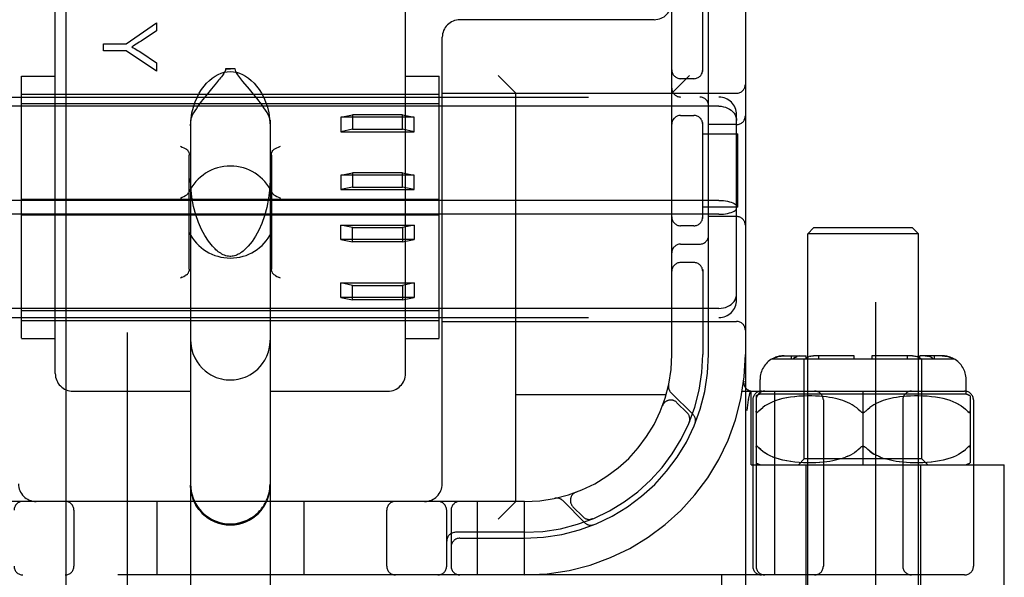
# Model space of a CAD drawing. Header units: inches. Extents: x 0 to 262, y 0 to 169.
# Tile 29 of 83: x 80.548 to 82.221, y 85.445 to 86.393. Entities that reach past the tile are written whole.
import ezdxf

# ---------------------------------------------------------------- set-up
doc = ezdxf.new("R2010")
doc.units = ezdxf.units.IN
doc.header["$LTSCALE"] = 14.384615
doc.header["$MEASUREMENT"] = 0
doc.linetypes.add('HIDDEN', pattern=[0.2, 0.1, -0.1])
doc.layers.add('DEFAULT_2', color=8, linetype='HIDDEN')
doc.layers.add('MAIN_RH_DOOR_ASSEMBLY', color=7, linetype='CONTINUOUS')

msp = doc.modelspace()

# ---------------------------------------------------------------- linework, layer by layer
at = {"layer": 'DEFAULT_2', "color": 8, "linetype": 'HIDDEN'}
for p, q in [((82.0024, 117.5589), (82.0024, 56.5889)), ((80.6564, 83.9817), (80.6564, 89.4822)), ((81.1564, 83.9817), (81.1564, 89.4822)), ((81.7814, 89.4489), (81.7814, 84.4489)), ((81.6564, 85.8239), (81.6564, 88.0739)), ((80.6089, 85.7915), (80.6089, 86.4735)), ((81.2039, 85.7915), (81.2039, 86.4735)), ((81.7089, 86.3047), (81.7089, 86.4339)), ((81.7189, 85.8239), (81.7189, 86.4339)), ((81.6264, 86.3929), (81.2964, 86.3929)), ((80.7293, 86.3518), (80.7811, 86.3877)), ((80.7811, 86.3739), (80.7547, 86.3564)), ((80.7811, 86.3877), (80.7811, 86.3739)), ((81.2664, 85.6039), (81.2664, 86.3629)), ((80.6911, 86.3399), (80.6911, 86.3518)), ((80.6911, 86.3518), (80.7293, 86.3518)), ((80.7293, 86.3399), (80.6911, 86.3399)), ((80.7811, 86.3052), (80.7293, 86.3399)), ((80.754, 86.3375), (80.7811, 86.3197)), ((80.7811, 86.3197), (80.7811, 86.3052)), ((80.9146, 86.3091), (80.8982, 86.3091)), ((80.5514, 85.8512), (80.5514, 86.2966)), ((80.5514, 86.2966), (80.6089, 86.2966)), ((80.8865, 86.2898), (80.8827, 86.2854)), ((81.2039, 86.2966), (81.2614, 86.2966)), ((81.2614, 85.8512), (81.2614, 86.2966)), ((81.3914, 86.2679), (81.3614, 86.2979)), ((81.6564, 86.2679), (81.6864, 86.2979)), ((81.6939, 86.2926), (81.6714, 86.2926)), ((80.8744, 86.2755), (80.8697, 86.2698)), ((80.8827, 86.2854), (80.8744, 86.2755)), ((80.9387, 86.275), (80.9278, 86.288)), ((80.0764, 86.2614), (81.7364, 86.2614)), ((80.5514, 86.2664), (81.2614, 86.2664)), ((81.2664, 86.2679), (81.7664, 86.2679)), ((81.3914, 85.5739), (81.3914, 86.2679)), ((81.7364, 86.2457), (80.0764, 86.2457)), ((81.2614, 86.2498), (80.5514, 86.2498)), ((81.0939, 86.2271), (81.1139, 86.2311)), ((81.0939, 86.2271), (81.0939, 86.2025)), ((81.2189, 86.2271), (81.0939, 86.2271)), ((81.1139, 86.2311), (81.1139, 86.2065)), ((81.1989, 86.2311), (81.1139, 86.2311)), ((81.1989, 86.2065), (81.1989, 86.2311)), ((81.1989, 86.2311), (81.2189, 86.2271)), ((81.2189, 86.2025), (81.2189, 86.2271)), ((81.6714, 86.2301), (81.6939, 86.2301)), ((81.7664, 85.9165), (81.7664, 86.2313)), ((80.8389, 86.2218), (80.8389, 85.1123)), ((80.9739, 86.2218), (80.9739, 85.1123)), ((81.1139, 86.2065), (81.0939, 86.2025)), ((81.1139, 86.2065), (81.1989, 86.2065)), ((81.2189, 86.2025), (81.1989, 86.2065)), ((81.7089, 86.0547), (81.7089, 86.2181)), ((81.7664, 86.2145), (81.7189, 86.2145)), ((81.0939, 86.2025), (81.2189, 86.2025)), ((81.7089, 86.1989), (81.7684, 86.1989)), ((81.7684, 86.0739), (81.7684, 86.1989)), ((80.8364, 85.9689), (80.8364, 86.1626)), ((80.9764, 86.1626), (80.9764, 85.9689)), ((81.0939, 86.1288), (81.1139, 86.1328)), ((81.0939, 86.1288), (81.0939, 86.1042)), ((81.2189, 86.1288), (81.0939, 86.1288)), ((81.1139, 86.1328), (81.1139, 86.1082)), ((81.1989, 86.1328), (81.1139, 86.1328)), ((81.1989, 86.1082), (81.1989, 86.1328)), ((81.1989, 86.1328), (81.2189, 86.1288)), ((81.2189, 86.1042), (81.2189, 86.1288)), ((81.1139, 86.1082), (81.0939, 86.1042)), ((81.1139, 86.1082), (81.1989, 86.1082)), ((81.2189, 86.1042), (81.1989, 86.1082)), ((81.0939, 86.1042), (81.2189, 86.1042)), ((81.7364, 86.0856), (80.0764, 86.0856)), ((81.2614, 86.0873), (80.5514, 86.0873)), ((81.7684, 86.0739), (81.7089, 86.0739)), ((81.7364, 86.0622), (80.0764, 86.0622)), ((81.2614, 86.0605), (80.5514, 86.0605)), ((81.7664, 86.0583), (81.7189, 86.0583)), ((81.0939, 86.019), (81.0939, 86.0436)), ((81.0939, 86.0436), (81.2189, 86.0436)), ((81.1139, 86.0395), (81.0939, 86.0436)), ((81.1139, 86.015), (81.1139, 86.0395)), ((81.1139, 86.0395), (81.1989, 86.0395)), ((81.2189, 86.0436), (81.1989, 86.0395)), ((81.1989, 86.0395), (81.1989, 86.015)), ((81.2189, 86.0436), (81.2189, 86.019)), ((81.6939, 86.0426), (81.6714, 86.0426)), ((81.8974, 86.0389), (81.8874, 86.0289)), ((82.0654, 86.0389), (81.8974, 86.0389)), ((82.0654, 86.0389), (82.0754, 86.0289)), ((82.0754, 86.0289), (81.8874, 86.0289)), ((81.8874, 85.1921), (81.8874, 86.0289)), ((82.0754, 85.1921), (82.0754, 86.0289)), ((81.2189, 86.019), (81.0939, 86.019)), ((81.0939, 86.019), (81.1139, 86.015)), ((81.1989, 86.015), (81.1139, 86.015)), ((81.1989, 86.015), (81.2189, 86.019)), ((81.6714, 86.0114), (81.7039, 86.0114)), ((81.6939, 85.9801), (81.6714, 85.9801)), ((80.8243, 85.9551), (80.8214, 85.9536)), ((80.832, 85.959), (80.8297, 85.9578)), ((80.983, 85.9578), (80.9808, 85.959)), ((80.9914, 85.9536), (80.9884, 85.9551)), ((81.7089, 85.9681), (81.7089, 85.8239)), ((81.0939, 85.9207), (81.0939, 85.9453)), ((81.0939, 85.9453), (81.2189, 85.9453)), ((81.1139, 85.9412), (81.0939, 85.9453)), ((81.1139, 85.9167), (81.1139, 85.9412)), ((81.1139, 85.9412), (81.1989, 85.9412)), ((81.2189, 85.9453), (81.1989, 85.9412)), ((81.1989, 85.9412), (81.1989, 85.9167)), ((81.2189, 85.9453), (81.2189, 85.9207)), ((81.2189, 85.9207), (81.0939, 85.9207)), ((81.0939, 85.9207), (81.1139, 85.9167)), ((81.1989, 85.9167), (81.1139, 85.9167)), ((81.1989, 85.9167), (81.2189, 85.9207)), ((81.7364, 85.902), (80.0764, 85.902)), ((81.2614, 85.898), (80.5514, 85.898)), ((80.0764, 85.8864), (81.7364, 85.8864)), ((80.5514, 85.8814), (81.2614, 85.8814)), ((81.2664, 85.8799), (81.7664, 85.8799)), ((80.5514, 85.8511), (80.6089, 85.8511)), ((81.2039, 85.8511), (81.2614, 85.8511)), ((81.8472, 85.8214), (81.8848, 85.8214)), ((81.8598, 85.8164), (81.8598, 85.8214)), ((81.8741, 85.8213), (81.8759, 85.8214)), ((81.8848, 85.8164), (81.8848, 85.8214)), ((81.9664, 85.8214), (81.8971, 85.8214)), ((81.906, 85.8164), (81.906, 85.8214)), ((81.9664, 85.8164), (81.9664, 85.8214)), ((82.0656, 85.8214), (81.9964, 85.8214)), ((81.9964, 85.8214), (81.9964, 85.8164)), ((82.0567, 85.8164), (82.0567, 85.8214)), ((82.1155, 85.8214), (82.0779, 85.8214)), ((82.0779, 85.8164), (82.0779, 85.8214)), ((82.1029, 85.8164), (82.1029, 85.8214)), ((81.827, 85.8164), (82.1357, 85.8164)), ((81.8621, 85.8164), (81.8636, 85.8175)), ((81.8653, 85.8185), (81.8636, 85.8175)), ((81.8814, 85.6464), (81.8814, 85.8164)), ((82.0814, 85.6464), (82.0814, 85.8164)), ((81.7786, 85.7782), (81.7786, 85.7782)), ((81.8064, 85.7564), (81.8064, 85.7814)), ((82.1564, 85.7564), (82.1564, 85.7814)), ((80.6389, 85.7614), (80.8389, 85.7614)), ((80.9739, 85.7614), (81.1739, 85.7614)), ((81.6466, 85.7549), (81.3914, 85.7549)), ((81.6925, 85.7216), (81.6549, 85.7592)), ((81.7761, 85.7614), (82.1539, 85.7614)), ((81.7867, 85.7473), (81.79, 85.7618)), ((81.7914, 85.6364), (81.7914, 85.7614)), ((82.1564, 85.7564), (81.8064, 85.7564)), ((81.8315, 85.4489), (81.8315, 85.7614)), ((81.9814, 85.6364), (81.9814, 85.7614)), ((81.6826, 85.7245), (81.6652, 85.7418)), ((81.7867, 85.7473), (81.7866, 85.7468)), ((81.7939, 85.7464), (81.7939, 85.4639)), ((81.7995, 85.7533), (81.7995, 85.4639)), ((81.8189, 85.7389), (81.8147, 85.7363)), ((81.8234, 85.7412), (81.8188, 85.7388)), ((81.8283, 85.7434), (81.8233, 85.7412)), ((81.8336, 85.7454), (81.8282, 85.7434)), ((81.8392, 85.7471), (81.8334, 85.7453)), ((81.8452, 85.7487), (81.839, 85.7471)), ((81.8516, 85.75), (81.845, 85.7487)), ((81.8583, 85.7511), (81.8514, 85.75)), ((81.8654, 85.752), (81.8581, 85.7511)), ((81.8726, 85.7527), (81.8651, 85.752)), ((81.8799, 85.7531), (81.8724, 85.7526)), ((81.8871, 85.7533), (81.8797, 85.7531)), ((81.8941, 85.7533), (81.8869, 85.7533)), ((81.9009, 85.7531), (81.8939, 85.7533)), ((81.9073, 85.7527), (81.9007, 85.7531)), ((81.9134, 85.7522), (81.9072, 85.7527)), ((81.9192, 85.7516), (81.9133, 85.7522)), ((81.9139, 85.7464), (81.9139, 85.4639)), ((81.9246, 85.7508), (81.9191, 85.7516)), ((81.9297, 85.75), (81.9245, 85.7508)), ((81.9344, 85.749), (81.9296, 85.75)), ((81.9389, 85.7479), (81.9343, 85.749)), ((81.9431, 85.7467), (81.9388, 85.7479)), ((81.9472, 85.7454), (81.9431, 85.7467)), ((81.9512, 85.7439), (81.9472, 85.7454)), ((81.9552, 85.7423), (81.9512, 85.7439)), ((81.959, 85.7404), (81.9551, 85.7423)), ((81.9628, 85.7384), (81.959, 85.7405)), ((81.9665, 85.7361), (81.9628, 85.7384)), ((81.9999, 85.7384), (81.9962, 85.7361)), ((82.0037, 85.7405), (81.9999, 85.7384)), ((82.0076, 85.7423), (82.0037, 85.7404)), ((82.0115, 85.7439), (82.0076, 85.7423)), ((82.0155, 85.7454), (82.0115, 85.7439)), ((82.0196, 85.7467), (82.0155, 85.7454)), ((82.0239, 85.7479), (82.0196, 85.7467)), ((82.0284, 85.749), (82.0238, 85.7479)), ((82.0331, 85.75), (82.0283, 85.749)), ((82.0382, 85.7508), (82.0331, 85.75)), ((82.0436, 85.7516), (82.0381, 85.7508)), ((82.0494, 85.7522), (82.0435, 85.7516)), ((82.0489, 85.7464), (82.0489, 85.4639)), ((82.0555, 85.7527), (82.0493, 85.7522)), ((82.062, 85.7531), (82.0554, 85.7527)), ((82.0688, 85.7533), (82.0619, 85.7531)), ((82.0759, 85.7533), (82.0686, 85.7533)), ((82.0831, 85.7531), (82.0757, 85.7533)), ((82.0904, 85.7526), (82.0829, 85.7531)), ((82.0976, 85.752), (82.0901, 85.7527)), ((82.1046, 85.7511), (82.0974, 85.752)), ((82.1113, 85.75), (82.1044, 85.7511)), ((82.1177, 85.7487), (82.1111, 85.75)), ((82.1237, 85.7471), (82.1175, 85.7487)), ((82.1293, 85.7453), (82.1235, 85.7471)), ((82.1345, 85.7434), (82.1292, 85.7454)), ((82.1394, 85.7412), (82.1344, 85.7434)), ((82.1439, 85.7388), (82.1393, 85.7412)), ((82.148, 85.7363), (82.1438, 85.7389)), ((82.1632, 85.7533), (82.1632, 85.6395)), ((82.1689, 85.7464), (82.1689, 85.4639)), ((81.6406, 85.7365), (81.6407, 85.7368)), ((81.6408, 85.7371), (81.6407, 85.7368)), ((81.8039, 85.7271), (81.8045, 85.7277)), ((81.8147, 85.7363), (81.8109, 85.7336)), ((81.9769, 85.7271), (81.9764, 85.7277)), ((81.9858, 85.7271), (81.9864, 85.7277)), ((81.9895, 85.7308), (81.9864, 85.7277)), ((81.9894, 85.7308), (81.9927, 85.7335)), ((81.9963, 85.7361), (81.9927, 85.7335)), ((82.1582, 85.7277), (82.1552, 85.7307)), ((81.6859, 85.7083), (81.6865, 85.7097)), ((81.8022, 85.6672), (81.8027, 85.6668)), ((81.8075, 85.6621), (81.8045, 85.6651)), ((81.8189, 85.6539), (81.8147, 85.6565)), ((81.8235, 85.6515), (81.8189, 85.6539)), ((81.9764, 85.6651), (81.9769, 85.6656)), ((81.9775, 85.6662), (81.9769, 85.6656)), ((81.9775, 85.6662), (81.9782, 85.6666)), ((81.9788, 85.667), (81.9782, 85.6666)), ((81.9814, 85.6677), (81.9807, 85.6676)), ((81.982, 85.6676), (81.9814, 85.6677)), ((81.9846, 85.6666), (81.9839, 85.667)), ((81.9864, 85.6651), (81.9858, 85.6656)), ((82.1438, 85.6539), (82.1393, 85.6515)), ((82.148, 85.6565), (82.1438, 85.6539)), ((82.1518, 85.6592), (82.148, 85.6565)), ((82.1594, 85.6663), (82.16, 85.6668)), ((81.8284, 85.6494), (81.8234, 85.6516)), ((81.8336, 85.6474), (81.8283, 85.6494)), ((81.8393, 85.6456), (81.8335, 85.6474)), ((81.8453, 85.6441), (81.8391, 85.6457)), ((81.8517, 85.6427), (81.8451, 85.6441)), ((81.8585, 85.6416), (81.8515, 85.6428)), ((81.8656, 85.6408), (81.8583, 85.6417)), ((81.8728, 85.6401), (81.8653, 85.6408)), ((81.8714, 85.6364), (81.8814, 85.6464)), ((81.8802, 85.6397), (81.8726, 85.6401)), ((81.8874, 85.6395), (81.88, 85.6397)), ((82.0814, 85.6464), (81.8814, 85.6464)), ((81.8945, 85.6395), (81.8872, 85.6395)), ((81.9013, 85.6397), (81.8943, 85.6395)), ((81.9078, 85.6401), (81.9011, 85.6397)), ((81.9139, 85.6406), (81.9076, 85.6401)), ((81.9197, 85.6413), (81.9138, 85.6406)), ((81.9251, 85.642), (81.9196, 85.6413)), ((81.9301, 85.6429), (81.925, 85.642)), ((81.9348, 85.6439), (81.93, 85.6429)), ((81.9393, 85.645), (81.9348, 85.6439)), ((81.9435, 85.6462), (81.9392, 85.645)), ((81.9475, 85.6475), (81.9435, 85.6462)), ((81.9475, 85.6475), (81.9515, 85.649)), ((81.9554, 85.6506), (81.9515, 85.649)), ((82.0235, 85.645), (82.0192, 85.6462)), ((82.028, 85.6439), (82.0235, 85.645)), ((82.0327, 85.6429), (82.0279, 85.6439)), ((82.0378, 85.642), (82.0326, 85.6429)), ((82.0432, 85.6413), (82.0377, 85.642)), ((82.0489, 85.6406), (82.043, 85.6413)), ((82.0551, 85.6401), (82.0488, 85.6406)), ((82.0616, 85.6397), (82.0549, 85.6401)), ((82.0684, 85.6395), (82.0614, 85.6397)), ((82.0755, 85.6395), (82.0682, 85.6395)), ((82.0828, 85.6397), (82.0753, 85.6395)), ((82.0914, 85.6364), (82.0814, 85.6464)), ((82.0901, 85.6401), (82.0825, 85.6397)), ((82.0974, 85.6408), (82.0899, 85.6401)), ((82.1044, 85.6417), (82.0972, 85.6408)), ((82.1112, 85.6428), (82.1042, 85.6416)), ((82.1176, 85.6441), (82.111, 85.6427)), ((82.1236, 85.6457), (82.1174, 85.6441)), ((82.1292, 85.6474), (82.1234, 85.6456)), ((82.1345, 85.6494), (82.1291, 85.6474)), ((82.1393, 85.6516), (82.1344, 85.6494)), ((81.7914, 85.6364), (82.2214, 85.6364)), ((81.8839, 85.6364), (81.8839, 85.1939)), ((82.0789, 85.6364), (82.0789, 85.1939)), ((82.2214, 85.3869), (82.2214, 85.6364)), ((81.4935, 85.5896), (81.4932, 85.5895)), ((81.4934, 85.5895), (81.4938, 85.5897)), ((81.4064, 85.5739), (80.4064, 85.5739)), ((80.7814, 85.5739), (80.7814, 85.4489)), ((81.0314, 85.5739), (81.0314, 85.4489)), ((81.3264, 85.4489), (81.3264, 85.5739)), ((81.3914, 85.5739), (81.3614, 85.5439)), ((81.4064, 85.4489), (81.4064, 85.5739)), ((81.4711, 85.5753), (81.5087, 85.5377)), ((80.6407, 85.5589), (80.6407, 85.4639)), ((81.172, 85.4639), (81.172, 85.5589)), ((81.2739, 85.4639), (81.2739, 85.5589)), ((81.2814, 85.5589), (81.2814, 85.4639)), ((81.4884, 85.565), (81.5058, 85.5477)), ((81.5206, 85.5438), (81.5219, 85.5443)), ((81.5219, 85.5443), (81.5219, 85.5444)), ((81.5219, 85.5443), (81.5219, 85.5443)), ((81.4064, 85.5214), (81.2889, 85.5214)), ((81.2964, 85.5114), (81.4064, 85.5114)), ((82.1539, 85.4489), (79.6589, 85.4489)), ((81.7414, 85.3869), (81.7414, 85.4489))]:
    msp.add_line(p, q, dxfattribs=at)
for points in [[(80.7547, 86.3564), (80.7517, 86.3545), (80.7489, 86.3527), (80.7462, 86.351), (80.7436, 86.3495), (80.7411, 86.348), (80.7388, 86.3466)], [(80.7388, 86.3466), (80.7414, 86.3452), (80.7439, 86.3437), (80.7465, 86.3422), (80.749, 86.3406), (80.7515, 86.3391), (80.754, 86.3375)], [(80.8982, 86.3091), (80.8979, 86.3072), (80.8974, 86.3053), (80.8965, 86.3034), (80.8954, 86.3016), (80.8942, 86.2997), (80.8928, 86.2979), (80.8914, 86.2959), (80.8898, 86.294), (80.8882, 86.292), (80.8865, 86.2898)], [(80.8982, 86.3091), (80.9002, 86.3092), (80.9022, 86.3092), (80.9043, 86.3092), (80.9064, 86.3093)], [(80.9146, 86.3091), (80.9125, 86.3092), (80.9105, 86.3092), (80.9084, 86.3092), (80.9064, 86.3093)], [(80.9278, 86.288), (80.9259, 86.2903), (80.924, 86.2926), (80.9223, 86.2947), (80.9206, 86.2969), (80.9191, 86.2989), (80.9177, 86.3009), (80.9165, 86.3029), (80.9155, 86.3049), (80.9149, 86.307), (80.9146, 86.3091)], [(80.8389, 86.2125), (80.8396, 86.2241), (80.8411, 86.2347), (80.8435, 86.2443), (80.8464, 86.253), (80.8498, 86.2608), (80.8535, 86.2679), (80.8574, 86.2742), (80.8617, 86.28), (80.8661, 86.2851), (80.8707, 86.2896), (80.8755, 86.2935), (80.8805, 86.2969), (80.8856, 86.2997), (80.8908, 86.3018), (80.896, 86.3034), (80.9012, 86.3043), (80.9064, 86.3046), (80.9115, 86.3043), (80.9167, 86.3034), (80.9219, 86.3018), (80.9271, 86.2997), (80.9322, 86.2969), (80.9372, 86.2935), (80.942, 86.2896), (80.9466, 86.2851), (80.951, 86.28), (80.9553, 86.2742), (80.9592, 86.2679), (80.963, 86.2608), (80.9663, 86.253), (80.9693, 86.2443), (80.9716, 86.2347), (80.9731, 86.2241), (80.9739, 86.2125)], [(80.9739, 86.2218), (80.9735, 86.2244), (80.9725, 86.2275), (80.9708, 86.2311), (80.9687, 86.235), (80.9662, 86.2391), (80.9634, 86.2432), (80.9605, 86.2473), (80.9576, 86.2514), (80.9547, 86.2552), (80.9518, 86.2589), (80.949, 86.2624), (80.9463, 86.2658), (80.9437, 86.269), (80.9387, 86.275)], [(80.8697, 86.2698), (80.8673, 86.2669), (80.8647, 86.2637), (80.8622, 86.2605), (80.8595, 86.2571), (80.8568, 86.2536), (80.8541, 86.2499), (80.8513, 86.2461), (80.8486, 86.2421), (80.846, 86.2382), (80.8437, 86.2344), (80.8417, 86.2306), (80.8402, 86.2272), (80.8392, 86.2243), (80.8389, 86.2218)], [(81.7364, 86.2457), (81.7402, 86.2456), (81.744, 86.245), (81.7476, 86.244), (81.7511, 86.2426), (81.7544, 86.2409), (81.7573, 86.2388), (81.76, 86.2365), (81.7622, 86.2338), (81.764, 86.2309), (81.7653, 86.2278), (81.7661, 86.2246), (81.7664, 86.2213)], [(80.8214, 86.1779), (80.8244, 86.1764), (80.8272, 86.175), (80.8298, 86.1737), (80.832, 86.1725)], [(80.832, 86.1725), (80.8333, 86.1715), (80.8344, 86.1702), (80.8353, 86.1687), (80.8359, 86.1669), (80.8362, 86.1648), (80.8364, 86.1626)], [(80.9764, 86.1626), (80.9765, 86.1648), (80.9768, 86.1669), (80.9774, 86.1687), (80.9783, 86.1703), (80.9794, 86.1715), (80.9808, 86.1725)], [(80.9808, 86.1725), (80.983, 86.1737), (80.9855, 86.175), (80.9884, 86.1764), (80.9914, 86.1779)], [(80.8804, 86.0031), (80.8758, 86.0079), (80.8691, 86.0163), (80.8629, 86.0258), (80.8572, 86.0364), (80.8522, 86.0481), (80.8478, 86.061), (80.844, 86.0755), (80.8411, 86.0914), (80.8393, 86.1085), (80.8389, 86.123)], [(80.9739, 86.123), (80.9733, 86.1074), (80.9714, 86.0895), (80.9683, 86.0736), (80.9645, 86.0593), (80.9599, 86.0465), (80.9548, 86.035), (80.9492, 86.0247), (80.9432, 86.0157), (80.9368, 86.0077), (80.9323, 86.0031)], [(80.8214, 86.0893), (80.8244, 86.0909), (80.8274, 86.0924), (80.8301, 86.0938), (80.8324, 86.0953), (80.8342, 86.097), (80.8355, 86.0989)], [(80.9772, 86.0989), (80.9785, 86.097), (80.9803, 86.0953), (80.9826, 86.0938), (80.9854, 86.0924), (80.9883, 86.0909), (80.9914, 86.0893)], [(81.7364, 86.0856), (81.7402, 86.0855), (81.744, 86.0853), (81.7476, 86.0848), (81.7511, 86.0843), (81.7544, 86.0835), (81.7573, 86.0827), (81.76, 86.0817), (81.7622, 86.0806), (81.764, 86.0794), (81.7653, 86.0782), (81.7661, 86.0769), (81.7664, 86.0756)], [(81.7364, 86.0622), (81.7402, 86.0623), (81.744, 86.0625), (81.7476, 86.063), (81.7511, 86.0635), (81.7544, 86.0643), (81.7573, 86.0651), (81.76, 86.0661), (81.7622, 86.0672), (81.764, 86.0684), (81.7653, 86.0696), (81.7661, 86.0709), (81.7664, 86.0722)], [(80.9064, 85.9904), (80.9056, 85.9904), (80.9032, 85.9906), (80.9008, 85.9911), (80.8985, 85.9917), (80.8963, 85.9925), (80.8942, 85.9934), (80.892, 85.9945), (80.89, 85.9957), (80.8879, 85.997), (80.8859, 85.9985), (80.8839, 86), (80.8819, 86.0017), (80.8804, 86.0031)], [(80.9323, 86.0031), (80.9301, 86.0011), (80.9279, 85.9993), (80.9258, 85.9977), (80.9238, 85.9963), (80.9218, 85.9951), (80.9198, 85.994), (80.9178, 85.993), (80.9157, 85.9922), (80.9136, 85.9915), (80.9114, 85.991), (80.9092, 85.9906), (80.907, 85.9904), (80.9064, 85.9904)], [(80.8244, 85.9551), (80.8272, 85.9565), (80.8298, 85.9578)], [(80.832, 85.959), (80.8333, 85.96), (80.8344, 85.9613), (80.8353, 85.9628), (80.8359, 85.9646)], [(80.8364, 85.9689), (80.8362, 85.9667), (80.8359, 85.9646)], [(80.9768, 85.9646), (80.9765, 85.9667), (80.9764, 85.9689)], [(80.9768, 85.9646), (80.9774, 85.9628), (80.9783, 85.9612), (80.9794, 85.96), (80.9808, 85.959)], [(80.983, 85.9578), (80.9855, 85.9565), (80.9884, 85.9551)], [(81.7364, 85.902), (81.7402, 85.9022), (81.744, 85.9028), (81.7476, 85.9038), (81.7511, 85.9052), (81.7544, 85.9069), (81.7573, 85.9089), (81.76, 85.9113), (81.7622, 85.914), (81.764, 85.9169), (81.7653, 85.92), (81.7661, 85.9232), (81.7664, 85.9265)], [(80.8389, 85.848), (80.839, 85.843), (80.8403, 85.8341), (80.8427, 85.8256), (80.846, 85.8179), (80.8498, 85.8111), (80.8541, 85.8053), (80.8587, 85.8002), (80.8635, 85.7959), (80.8683, 85.7923), (80.8731, 85.7893), (80.8778, 85.7868), (80.8825, 85.7848), (80.887, 85.7833), (80.8912, 85.7822), (80.8952, 85.7814), (80.899, 85.7809), (80.9027, 85.7806), (80.9064, 85.7805)], [(80.9064, 85.7805), (80.9098, 85.7806), (80.9131, 85.7808), (80.9164, 85.7812), (80.9199, 85.7819), (80.9235, 85.7827), (80.9273, 85.7838), (80.9313, 85.7853), (80.9355, 85.7871), (80.9397, 85.7893), (80.9441, 85.792), (80.9485, 85.7952), (80.9528, 85.799), (80.957, 85.8034), (80.961, 85.8084), (80.9648, 85.8143), (80.9682, 85.8209), (80.9709, 85.8282), (80.9728, 85.8361), (80.9738, 85.8444), (80.9739, 85.848)], [(81.8472, 85.8214), (81.8452, 85.8214), (81.8432, 85.8212), (81.8412, 85.821), (81.8391, 85.8206), (81.8371, 85.8201), (81.8351, 85.8196), (81.8332, 85.8189), (81.8313, 85.8181), (81.8295, 85.8173), (81.8277, 85.8164)], [(81.8277, 85.8164), (81.8299, 85.8175), (81.8322, 85.8185), (81.8346, 85.8194), (81.8371, 85.8201), (81.8397, 85.8207), (81.8422, 85.8211), (81.8447, 85.8213), (81.8472, 85.8214)], [(81.8741, 85.8213), (81.8724, 85.8211), (81.8706, 85.8207), (81.8688, 85.8201)], [(81.8914, 85.8206), (81.8929, 85.821), (81.8943, 85.8212), (81.8957, 85.8214), (81.8971, 85.8214)], [(82.0656, 85.8214), (82.0674, 85.8213), (82.0691, 85.8211), (82.0709, 85.8207), (82.0728, 85.8201)], [(82.0868, 85.8214), (82.0882, 85.8214), (82.0896, 85.8212), (82.0911, 85.821), (82.0925, 85.8206)], [(82.1155, 85.8214), (82.118, 85.8213), (82.1205, 85.8211), (82.123, 85.8207), (82.1256, 85.8201), (82.1281, 85.8194), (82.1306, 85.8185), (82.1328, 85.8175), (82.135, 85.8164)], [(82.135, 85.8164), (82.1333, 85.8173), (82.1315, 85.8181), (82.1296, 85.8189), (82.1276, 85.8196), (82.1256, 85.8201), (82.1236, 85.8206), (82.1215, 85.821), (82.1195, 85.8212), (82.1175, 85.8214), (82.1155, 85.8214)], [(81.8653, 85.8185), (81.867, 85.8194), (81.8688, 85.8201)], [(81.8858, 85.8181), (81.8846, 85.8173), (81.8833, 85.8164)], [(81.8858, 85.8181), (81.8872, 85.8189), (81.8886, 85.8196)], [(81.8914, 85.8206), (81.89, 85.8201), (81.8886, 85.8196)], [(82.0794, 85.8164), (82.0779, 85.8175), (82.0763, 85.8185), (82.0745, 85.8194), (82.0728, 85.8201)], [(82.1006, 85.8164), (82.0994, 85.8173), (82.0981, 85.8181), (82.0968, 85.8189), (82.0954, 85.8196), (82.094, 85.8201), (82.0925, 85.8206)], [(81.7845, 85.7285), (81.785, 85.7329), (81.7856, 85.7374), (81.7861, 85.742), (81.7866, 85.7468)], [(81.7995, 85.7277), (81.7995, 85.7271), (81.7996, 85.7265), (81.7998, 85.726), (81.7999, 85.7256), (81.8002, 85.7253), (81.8005, 85.7252), (81.8009, 85.7251), (81.8013, 85.7252), (81.8017, 85.7254), (81.8022, 85.7256), (81.8027, 85.726), (81.8033, 85.7265)], [(81.8039, 85.7271), (81.8032, 85.7265), (81.8027, 85.726), (81.8021, 85.7256), (81.8017, 85.7253), (81.8012, 85.7252), (81.8008, 85.7251), (81.8005, 85.7252), (81.8002, 85.7254), (81.7999, 85.7256), (81.7997, 85.726), (81.7996, 85.7265), (81.7995, 85.7271)], [(81.8045, 85.7277), (81.8075, 85.7307), (81.8109, 85.7336)], [(81.9665, 85.7361), (81.97, 85.7335), (81.9733, 85.7308), (81.9764, 85.7277)], [(81.9769, 85.7271), (81.9775, 85.7266), (81.9782, 85.7262), (81.9788, 85.7258), (81.9794, 85.7255), (81.9801, 85.7253), (81.9807, 85.7251), (81.9814, 85.7251)], [(81.9814, 85.7251), (81.982, 85.7251), (81.9827, 85.7253), (81.9833, 85.7255), (81.9839, 85.7258)], [(81.9858, 85.7271), (81.9852, 85.7266), (81.9846, 85.7262), (81.9839, 85.7258)], [(82.148, 85.7363), (82.1518, 85.7336), (82.1552, 85.7307), (82.1582, 85.7277)], [(82.1582, 85.7277), (82.1589, 85.7271), (82.1595, 85.7265), (82.16, 85.726), (82.1606, 85.7256), (82.1611, 85.7253), (82.1615, 85.7252), (82.1619, 85.7251), (82.1623, 85.7252), (82.1626, 85.7254), (82.1628, 85.7256), (82.163, 85.726), (82.1631, 85.7265), (82.1632, 85.7271), (82.1632, 85.7277)], [(82.1632, 85.7271), (82.1631, 85.7265), (82.163, 85.726), (82.1628, 85.7256), (82.1625, 85.7253), (82.1622, 85.7252), (82.1619, 85.7251), (82.1615, 85.7252), (82.161, 85.7254), (82.1605, 85.7256), (82.16, 85.726), (82.1594, 85.7265)], [(81.6869, 85.7121), (81.6868, 85.712), (81.6868, 85.7116), (81.6867, 85.7113), (81.6867, 85.7109), (81.6866, 85.7106), (81.6865, 85.7103), (81.6864, 85.7099), (81.6864, 85.7096), (81.6863, 85.7094), (81.6862, 85.7091), (81.6861, 85.7088), (81.686, 85.7086), (81.686, 85.7085), (81.6859, 85.7084)], [(81.6859, 85.7084), (81.6859, 85.7083), (81.6859, 85.7083)], [(81.8022, 85.6672), (81.8017, 85.6675), (81.8012, 85.6676), (81.8008, 85.6677), (81.8005, 85.6676), (81.8002, 85.6675), (81.7999, 85.6672), (81.7997, 85.6668), (81.7996, 85.6663), (81.7995, 85.6657), (81.7995, 85.6651)], [(81.7996, 85.6663), (81.7997, 85.6668), (81.7999, 85.6672), (81.8002, 85.6675), (81.8005, 85.6676), (81.8008, 85.6677), (81.8012, 85.6676), (81.8017, 85.6675), (81.8022, 85.6672)], [(81.8045, 85.6651), (81.8039, 85.6657), (81.8033, 85.6663), (81.8027, 85.6668)], [(81.8045, 85.6651), (81.8075, 85.6621), (81.811, 85.6592), (81.8148, 85.6565)], [(81.9554, 85.6506), (81.9592, 85.6524), (81.9629, 85.6545)], [(81.97, 85.6593), (81.9666, 85.6568), (81.9629, 85.6545)], [(81.97, 85.6593), (81.9733, 85.6621), (81.9764, 85.6651)], [(81.9788, 85.667), (81.9794, 85.6673), (81.9801, 85.6675), (81.9807, 85.6676)], [(81.982, 85.6676), (81.9827, 85.6675), (81.9833, 85.6673), (81.9839, 85.667), (81.9846, 85.6666), (81.9852, 85.6662), (81.9858, 85.6656)], [(82.0112, 85.649), (82.0074, 85.6506), (82.0035, 85.6524), (81.9998, 85.6545), (81.9962, 85.6568), (81.9927, 85.6593), (81.9894, 85.6621), (81.9864, 85.6651)], [(81.9927, 85.6593), (81.9962, 85.6568), (81.9998, 85.6545)], [(82.1518, 85.6592), (82.1552, 85.6621), (82.1582, 85.6651)], [(82.1594, 85.6663), (82.1589, 85.6657), (82.1582, 85.6651)], [(82.16, 85.6668), (82.1606, 85.6672), (82.161, 85.6675), (82.1615, 85.6676), (82.1619, 85.6677), (82.1622, 85.6676), (82.1625, 85.6675), (82.1628, 85.6672), (82.163, 85.6668), (82.1631, 85.6663)], [(82.1632, 85.6651), (82.1632, 85.6657), (82.1631, 85.6663), (82.163, 85.6668), (82.1628, 85.6672), (82.1625, 85.6675), (82.1622, 85.6676), (82.1619, 85.6677), (82.1615, 85.6676), (82.161, 85.6675), (82.1605, 85.6672)], [(82.0074, 85.6506), (82.0112, 85.649), (82.0152, 85.6475), (82.0193, 85.6462)], [(80.8389, 85.6035), (80.8392, 85.5971), (80.84, 85.5909), (80.8414, 85.5852), (80.8432, 85.5797), (80.8454, 85.5745), (80.8479, 85.5697), (80.8508, 85.5651), (80.8539, 85.5609), (80.8574, 85.557), (80.861, 85.5534), (80.8649, 85.5501), (80.869, 85.5472), (80.8732, 85.5446), (80.8776, 85.5423), (80.8821, 85.5404), (80.8867, 85.5388), (80.8916, 85.5375), (80.8966, 85.5366), (80.9015, 85.536), (80.9064, 85.5358)], [(80.9064, 85.5339), (80.8975, 85.5345), (80.8889, 85.5362), (80.8805, 85.539), (80.8726, 85.543), (80.8653, 85.5479), (80.8586, 85.5537), (80.8528, 85.5603), (80.8479, 85.5677), (80.844, 85.5756), (80.8412, 85.5839), (80.8394, 85.5926), (80.8389, 85.6014)], [(80.9064, 85.5358), (80.9112, 85.536), (80.9159, 85.5365), (80.9204, 85.5373), (80.9246, 85.5384), (80.9284, 85.5396), (80.9318, 85.5408), (80.9349, 85.5422), (80.9378, 85.5436), (80.9405, 85.5452), (80.9431, 85.5468), (80.9456, 85.5485), (80.948, 85.5502), (80.9502, 85.5521), (80.9523, 85.554), (80.9543, 85.5559), (80.9561, 85.5578), (80.9579, 85.5598), (80.9595, 85.5618), (80.9611, 85.5639), (80.9625, 85.566), (80.964, 85.5683), (80.9654, 85.5707), (80.9667, 85.5732), (80.968, 85.5759), (80.9692, 85.5788), (80.9703, 85.5818), (80.9713, 85.585), (80.9721, 85.5884), (80.9728, 85.5919), (80.9734, 85.5956), (80.9737, 85.5995), (80.9739, 85.6035)], [(80.9064, 85.5339), (80.9152, 85.5345), (80.9238, 85.5362), (80.9322, 85.5391), (80.9401, 85.543), (80.9475, 85.5479), (80.9541, 85.5537), (80.9599, 85.5603), (80.9648, 85.5677), (80.9687, 85.5756), (80.9716, 85.5839), (80.9733, 85.5926), (80.9739, 85.6014)], [(81.5219, 85.5443), (81.5218, 85.5443), (81.5216, 85.5442), (81.5214, 85.5442), (81.5212, 85.5441), (81.521, 85.544), (81.5208, 85.544), (81.5206, 85.5439), (81.5204, 85.5438), (81.5202, 85.5438), (81.5199, 85.5437), (81.5197, 85.5437), (81.5195, 85.5436), (81.5192, 85.5436), (81.519, 85.5435), (81.5187, 85.5435), (81.5185, 85.5434), (81.5182, 85.5434), (81.5181, 85.5434)]]:
    msp.add_lwpolyline(points, dxfattribs=at)
for centre, radius, start, end in [((81.6264, 86.4229), 0.03, 270, 360), ((81.2964, 86.3629), 0.03, 90, 180), ((81.6714, 86.3076), 0.015, 180, 270), ((81.6939, 86.3076), 0.015, 270, 0), ((81.6714, 86.2764), 0.015, 180, 270), ((81.7664, 86.2829), 0.015, 270, 360), ((81.7039, 86.2464), 0.015, 0, 90), ((81.7364, 86.2314), 0.03, 0, 90), ((81.6714, 86.2151), 0.015, 90, 180), ((81.6939, 86.2151), 0.015, 0, 90), ((81.7664, 86.2295), 0.015, 270, 360), ((80.9064, 86.0658), 0.0782, 25.0474, 154.9526), ((81.6714, 86.0576), 0.015, 180, 270), ((81.6939, 86.0576), 0.015, 270, 360), ((81.7664, 86.0433), 0.015, 0, 90), ((80.9064, 86.0658), 0.0782, 206.6531, 333.346), ((81.7039, 86.0264), 0.015, 270, 360), ((81.6714, 85.9964), 0.015, 90, 180), ((81.6714, 85.9651), 0.015, 90, 180), ((81.6939, 85.9651), 0.015, 0, 90), ((81.7364, 85.9164), 0.03, 270, 360), ((81.7664, 85.8649), 0.015, 0, 90), ((81.4064, 85.8239), 0.375, 270, 360), ((81.4064, 85.8239), 0.3125, 270, 360), ((81.4064, 85.8239), 0.3025, 270, 360), ((81.4064, 85.8239), 0.25, 270, 360), ((81.8464, 85.7814), 0.04, 118.955, 180), ((82.1164, 85.7814), 0.04, 0, 61.045), ((80.6389, 85.7914), 0.03, 180, 270), ((81.1739, 85.7914), 0.03, 270, 360), ((81.6652, 85.7694), 0.0145, 168.1145, 225), ((81.7935, 85.7764), 0.015, 173.0043, 270), ((81.8089, 85.7464), 0.015, 90, 180), ((81.8277, 85.7001), 0.0603, 110.7484, 118.0821), ((81.8145, 85.7464), 0.015, 90, 180), ((81.8989, 85.7464), 0.015, 0, 90), ((82.0639, 85.7464), 0.015, 90, 180), ((82.1539, 85.7464), 0.015, 0, 90), ((82.135, 85.7001), 0.0603, 61.9179, 69.2516), ((81.6546, 85.7312), 0.015, 45, 159.5253), ((81.672, 85.7139), 0.015, 337.4954, 45), ((81.6823, 85.7113), 0.0145, 337.8042, 45), ((81.8277, 85.6927), 0.0603, 241.9212, 249.2516), ((82.135, 85.6927), 0.0603, 290.7484, 298.0788), ((80.5764, 85.6039), 0.03, 180, 270), ((81.2364, 85.6039), 0.03, 270, 360), ((80.9064, 85.6014), 0.0675, 180, 360), ((81.4991, 85.5756), 0.015, 110.4747, 225), ((80.5539, 85.5589), 0.015, 90, 180), ((80.6257, 85.5589), 0.015, 0, 90), ((81.187, 85.5589), 0.015, 90, 180), ((81.2589, 85.5589), 0.015, 0, 90), ((81.2964, 85.5589), 0.015, 90, 180), ((81.4608, 85.5651), 0.0145, 45, 101.8855), ((81.5164, 85.5583), 0.015, 225, 292.5046), ((81.5189, 85.548), 0.0145, 225, 292.1958), ((81.2889, 85.5064), 0.015, 90, 180), ((81.2964, 85.4964), 0.015, 90, 180), ((80.5539, 85.4639), 0.015, 180, 270), ((80.6257, 85.4639), 0.015, 270, 360), ((81.187, 85.4639), 0.015, 180, 270), ((81.2589, 85.4639), 0.015, 270, 360), ((81.2964, 85.4639), 0.015, 180, 270), ((81.8089, 85.4639), 0.015, 180, 270), ((81.8145, 85.4639), 0.015, 180, 270), ((81.8989, 85.4639), 0.015, 270, 360), ((82.0639, 85.4639), 0.015, 180, 270), ((82.1539, 85.4639), 0.015, 270, 360)]:
    msp.add_arc(centre, radius, start, end, dxfattribs=at)
at = {"layer": 'MAIN_RH_DOOR_ASSEMBLY', "color": 8, "linetype": 'HIDDEN'}
msp.add_line((80.7314, 78.6689), (80.7314, 95.4789), dxfattribs=at)
at = {"layer": 'MAIN_RH_DOOR_ASSEMBLY', "color": 3, "linetype": 'Continuous'}
msp.add_line((80.6274, 78.8239), (80.6274, 95.3239), dxfattribs=at)

doc.saveas('drawing.dxf')
